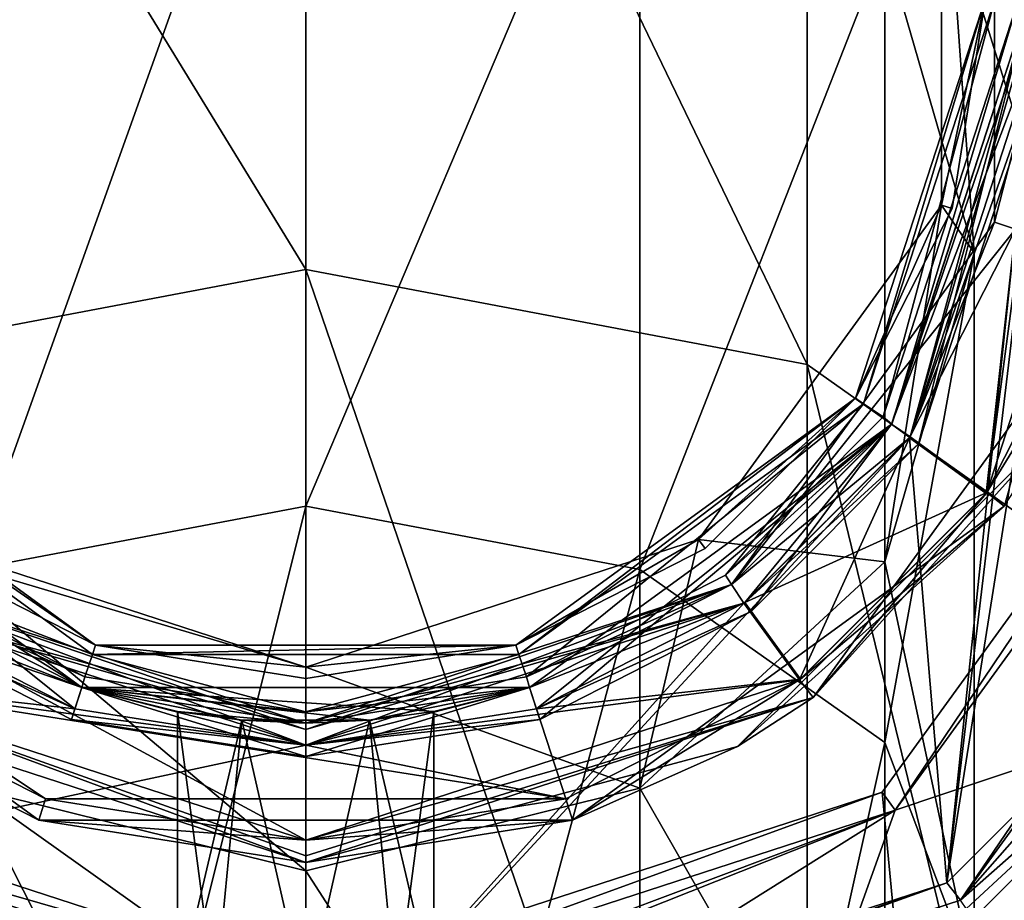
# Model space of a CAD drawing. Header units: millimetres. Extents: x -155 to 35, y -48 to 35.
# Tile 219 of 256: x -123 to -114, y -8 to 0. Entities that reach past the tile are written whole.
import ezdxf

# ---------------------------------------------------------------- set-up
doc = ezdxf.new("R2010")
doc.units = ezdxf.units.MM
doc.header["$LTSCALE"] = 65.185185
for name, color, linetype in [('2537', 7, 'CONTINUOUS'), ('2538', 7, 'CONTINUOUS'), ('2539', 7, 'CONTINUOUS'), ('2541', 7, 'CONTINUOUS'), ('2542', 7, 'CONTINUOUS'), ('2543', 7, 'CONTINUOUS'), ('2544', 7, 'CONTINUOUS'), ('2545', 7, 'CONTINUOUS'), ('2546', 7, 'CONTINUOUS'), ('2547', 7, 'CONTINUOUS'), ('2548', 7, 'CONTINUOUS'), ('2554', 7, 'CONTINUOUS'), ('2556', 7, 'CONTINUOUS'), ('2557', 7, 'CONTINUOUS'), ('2558', 7, 'CONTINUOUS'), ('2559', 7, 'CONTINUOUS'), ('2560', 7, 'CONTINUOUS'), ('2561', 7, 'CONTINUOUS'), ('2562', 7, 'CONTINUOUS'), ('2563', 7, 'CONTINUOUS'), ('2564', 7, 'CONTINUOUS'), ('2565', 7, 'CONTINUOUS'), ('2566', 7, 'CONTINUOUS'), ('2576', 7, 'CONTINUOUS'), ('2578', 7, 'CONTINUOUS'), ('2580', 7, 'CONTINUOUS'), ('43', 7, 'CONTINUOUS'), ('44', 7, 'CONTINUOUS'), ('45', 7, 'CONTINUOUS'), ('46', 7, 'CONTINUOUS'), ('48', 7, 'CONTINUOUS'), ('49', 7, 'CONTINUOUS'), ('50', 7, 'CONTINUOUS'), ('51', 7, 'CONTINUOUS'), ('52', 7, 'CONTINUOUS'), ('53', 7, 'CONTINUOUS'), ('54', 7, 'CONTINUOUS'), ('55', 7, 'CONTINUOUS'), ('57', 7, 'CONTINUOUS'), ('58', 7, 'CONTINUOUS'), ('60', 7, 'CONTINUOUS'), ('62', 7, 'CONTINUOUS'), ('63', 7, 'CONTINUOUS'), ('80', 7, 'CONTINUOUS')]:
    doc.layers.add(name, color=color, linetype=linetype)

msp = doc.modelspace()

# ---------------------------------------------------------------- linework, layer by layer
at = {"layer": '2537', "linetype": 'CONTINUOUS'}
for points in [[(-111.631, -2.7192), (-114.8277, -7.1191), (-112.3095, -33.6832), (-111.631, -2.7192)], [(-120, -34.55), (-125.1723, -7.1191), (-127.6905, -33.6832), (-120, -34.55)], [(-120, -8.7997), (-125.1723, -7.1191), (-120, -34.55), (-120, -8.7997)], [(-114.8277, -7.1191), (-120, -8.7997), (-112.3095, -33.6832), (-114.8277, -7.1191)]]:
    msp.add_3dface(points, dxfattribs=at)
at = {"layer": '2538', "linetype": 'CONTINUOUS'}
for points in [[(-149.1063, -14.004, -2), (-152.3, 0, -2), (-120, -10.2, -2), (-149.1063, -14.004, -2)], [(-120, -10.2, -2), (-152.3, 0, -2), (-125.9893, -8.2564, -2), (-120, -10.2, -2)], [(-111.7509, -5.9994, -2), (-90.8937, -14.004, -2), (-114.0107, -8.2564, -2), (-111.7509, -5.9994, -2)]]:
    msp.add_3dface(points, dxfattribs=at)
at = {"layer": '2539', "linetype": 'CONTINUOUS'}
for points in [[(-113.5, 0, -0.2), (-113.5, 0, -1.55), (-114.7414, -3.8206, -1.55), (-113.5, 0, -0.2)], [(-114.7414, -3.8206, -0.2), (-113.5, 0, -0.2), (-114.7414, -3.8206, -1.55), (-114.7414, -3.8206, -0.2)], [(-125.2586, -3.8206, -0.2), (-122.0086, -6.1819, -0.2), (-125.2586, -3.8206, -1.55), (-125.2586, -3.8206, -0.2)], [(-125.2586, -3.8206, -1.55), (-122.0086, -6.1819, -0.2), (-122.0086, -6.1819, -1.55), (-125.2586, -3.8206, -1.55)], [(-117.9914, -6.1819, -0.2), (-114.7414, -3.8206, -0.2), (-117.9914, -6.1819, -1.55), (-117.9914, -6.1819, -0.2)], [(-117.9914, -6.1819, -1.55), (-114.7414, -3.8206, -0.2), (-114.7414, -3.8206, -1.55), (-117.9914, -6.1819, -1.55)], [(-122.0086, -6.1819, -0.2), (-117.9914, -6.1819, -0.2), (-122.0086, -6.1819, -1.55), (-122.0086, -6.1819, -0.2)], [(-122.0086, -6.1819, -1.55), (-117.9914, -6.1819, -0.2), (-117.9914, -6.1819, -1.55), (-122.0086, -6.1819, -1.55)]]:
    msp.add_3dface(points, dxfattribs=at)
at = {"layer": '2541', "linetype": 'CONTINUOUS'}
for points in [[(-120, -10, -2.2), (-125.8779, -8.0902, -2.2), (-120, -10, -5.8), (-120, -10, -2.2)], [(-120, -10, -5.8), (-125.8779, -8.0902, -2.2), (-125.8779, -8.0902, -5.8), (-120, -10, -5.8)]]:
    msp.add_3dface(points, dxfattribs=at)
at = {"layer": '2542', "linetype": 'CONTINUOUS'}
for points in [[(-112.0744, -5.7641, -6), (-114.2456, -7.9326, -6), (-112.0744, 5.7641, -6), (-112.0744, -5.7641, -6)], [(-112.0744, 5.7641, -6), (-114.2456, -7.9326, -6), (-113.3, 0, -6), (-112.0744, 5.7641, -6)], [(-113.3, 0, -6), (-114.2456, -7.9326, -6), (-113.6285, -2.0721, -6), (-113.3, 0, -6)], [(-113.6285, -2.0721, -6), (-114.2456, -7.9326, -6), (-114.5818, -3.9413, -6), (-113.6285, -2.0721, -6)], [(-114.2456, -7.9326, -6), (-120, -9.8, -6), (-114.5818, -3.9413, -6), (-114.2456, -7.9326, -6)], [(-114.5818, -3.9413, -6), (-120, -9.8, -6), (-116.0666, -5.4239, -6), (-114.5818, -3.9413, -6)], [(-120, -6.7, -6), (-125.7544, -7.9326, -6), (-123.9334, -5.4239, -6), (-120, -6.7, -6)], [(-120, -9.8, -6), (-120, -6.7, -6), (-116.0666, -5.4239, -6), (-120, -9.8, -6)], [(-120, -9.8, -6), (-125.7544, -7.9326, -6), (-120, -6.7, -6), (-120, -9.8, -6)]]:
    msp.add_3dface(points, dxfattribs=at)
at = {"layer": '2543', "linetype": 'CONTINUOUS'}
for points in [[(-120, -6.5, -5.8), (-123.8206, -5.2586, -5.8), (-120, -6.5, -4.45), (-120, -6.5, -5.8)], [(-120, -6.5, -4.45), (-123.8206, -5.2586, -5.8), (-123.8206, -5.2586, -4.45), (-120, -6.5, -4.45)]]:
    msp.add_3dface(points, dxfattribs=at)
at = {"layer": '2544', "linetype": 'CONTINUOUS'}
for points in [[(-112.8202, 2.3352, -4.25), (-113.8944, 4.4412, -4.25), (-112.8202, -2.3352, -4.25), (-112.8202, 2.3352, -4.25)], [(-112.8202, -2.3352, -4.25), (-113.8944, 4.4412, -4.25), (-113.3, 0, -4.25), (-112.8202, -2.3352, -4.25)], [(-114.5818, -3.9413, -4.25), (-113.8944, -4.4412, -4.25), (-113.6285, -2.0721, -4.25), (-114.5818, -3.9413, -4.25)], [(-113.8944, -4.4412, -4.25), (-112.8202, -2.3352, -4.25), (-113.6285, -2.0721, -4.25), (-113.8944, -4.4412, -4.25)], [(-116.0666, -5.4239, -4.25), (-115.5676, -6.1119, -4.25), (-114.5818, -3.9413, -4.25), (-116.0666, -5.4239, -4.25)], [(-115.5676, -6.1119, -4.25), (-113.8944, -4.4412, -4.25), (-114.5818, -3.9413, -4.25), (-115.5676, -6.1119, -4.25)], [(-124.4324, -6.1119, -4.25), (-120, -7.55, -4.25), (-123.9334, -5.4239, -4.25), (-124.4324, -6.1119, -4.25)], [(-120, -7.55, -4.25), (-120, -6.7, -4.25), (-123.9334, -5.4239, -4.25), (-120, -7.55, -4.25)], [(-120, -6.7, -4.25), (-115.5676, -6.1119, -4.25), (-116.0666, -5.4239, -4.25), (-120, -6.7, -4.25)], [(-120, -7.55, -4.25), (-115.5676, -6.1119, -4.25), (-120, -6.7, -4.25), (-120, -7.55, -4.25)]]:
    msp.add_3dface(points, dxfattribs=at)
at = {"layer": '2545', "linetype": 'CONTINUOUS'}
for points in [[(-113.2883, -3.875, -2), (-116.125, -6.7117, -2), (-113.7301, -4.5553, -1.95), (-113.2883, -3.875, -2)], [(-122.3949, -7.3707, -1.95), (-124.5553, -6.2699, -4.05), (-126.2699, -4.5553, -1.95), (-122.3949, -7.3707, -1.95)], [(-113.7301, -4.5553, -1.95), (-116.125, -6.7117, -2), (-117.6051, -7.3707, -1.95), (-113.7301, -4.5553, -1.95)], [(-120, -7.75, -4.05), (-124.5553, -6.2699, -4.05), (-120, -7.75, -2), (-120, -7.75, -4.05)], [(-120, -7.75, -2), (-124.5553, -6.2699, -4.05), (-122.3949, -7.3707, -1.95), (-120, -7.75, -2)], [(-116.125, -6.7117, -2), (-120, -7.75, -2), (-117.6051, -7.3707, -1.95), (-116.125, -6.7117, -2)], [(-117.6051, -7.3707, -1.95), (-120, -7.75, -2), (-122.3949, -7.3707, -1.95), (-117.6051, -7.3707, -1.95)]]:
    msp.add_3dface(points, dxfattribs=at)
at = {"layer": '2546', "linetype": 'CONTINUOUS'}
for points in [[(-110.4894, -3.0902, -2.2), (-114.1221, -8.0902, -2.2), (-110.4894, -3.0902, -5.8), (-110.4894, -3.0902, -2.2)], [(-110.4894, -3.0902, -5.8), (-114.1221, -8.0902, -2.2), (-114.1221, -8.0902, -5.8), (-110.4894, -3.0902, -5.8)], [(-120, -10, -2.2), (-120, -10, -5.8), (-114.1221, -8.0902, -5.8), (-120, -10, -2.2)], [(-114.1221, -8.0902, -2.2), (-120, -10, -2.2), (-114.1221, -8.0902, -5.8), (-114.1221, -8.0902, -2.2)]]:
    msp.add_3dface(points, dxfattribs=at)
at = {"layer": '2547', "linetype": 'CONTINUOUS'}
for points in [[(-113.8181, 2.0086, -5.8), (-113.8181, -2.0086, -5.8), (-113.8181, 2.0086, -4.45), (-113.8181, 2.0086, -5.8)], [(-113.8181, 2.0086, -4.45), (-113.8181, -2.0086, -5.8), (-113.8181, -2.0086, -4.45), (-113.8181, 2.0086, -4.45)], [(-113.8181, -2.0086, -5.8), (-116.1794, -5.2586, -5.8), (-113.8181, -2.0086, -4.45), (-113.8181, -2.0086, -5.8)], [(-113.8181, -2.0086, -4.45), (-116.1794, -5.2586, -5.8), (-116.1794, -5.2586, -4.45), (-113.8181, -2.0086, -4.45)], [(-120, -6.5, -5.8), (-120, -6.5, -4.45), (-116.1794, -5.2586, -4.45), (-120, -6.5, -5.8)], [(-116.1794, -5.2586, -5.8), (-120, -6.5, -5.8), (-116.1794, -5.2586, -4.45), (-116.1794, -5.2586, -5.8)]]:
    msp.add_3dface(points, dxfattribs=at)
at = {"layer": '2548', "linetype": 'CONTINUOUS'}
for points in [[(-115.4447, -6.2699, -4.05), (-113.2883, -3.875, -2), (-112.6293, -2.3949, -4.05), (-115.4447, -6.2699, -4.05)], [(-116.125, -6.7117, -2), (-113.2883, -3.875, -2), (-115.4447, -6.2699, -4.05), (-116.125, -6.7117, -2)], [(-120, -7.75, -4.05), (-116.125, -6.7117, -2), (-115.4447, -6.2699, -4.05), (-120, -7.75, -4.05)], [(-120, -7.75, -4.05), (-120, -7.75, -2), (-116.125, -6.7117, -2), (-120, -7.75, -4.05)]]:
    msp.add_3dface(points, dxfattribs=at)
at = {"layer": '2554', "linetype": 'CONTINUOUS'}
for points in [[(-113.3, 0, -1.75), (-113.8881, -4.4324, -1.75), (-114.5761, -3.9334, -1.75), (-113.3, 0, -1.75)], [(-112.45, 0, -1.75), (-113.8881, -4.4324, -1.75), (-113.3, 0, -1.75), (-112.45, 0, -1.75)], [(-114.5761, -3.9334, -1.75), (-113.8881, -4.4324, -1.75), (-116.0587, -5.4182, -1.75), (-114.5761, -3.9334, -1.75)], [(-113.8881, -4.4324, -1.75), (-115.5588, -6.1056, -1.75), (-116.0587, -5.4182, -1.75), (-113.8881, -4.4324, -1.75)], [(-122.0721, -6.3715, -1.75), (-124.4412, -6.1056, -1.75), (-123.9413, -5.4182, -1.75), (-122.0721, -6.3715, -1.75)], [(-116.0587, -5.4182, -1.75), (-115.5588, -6.1056, -1.75), (-117.9279, -6.3715, -1.75), (-116.0587, -5.4182, -1.75)], [(-122.3352, -7.1798, -1.75), (-124.4412, -6.1056, -1.75), (-117.6648, -7.1798, -1.75), (-122.3352, -7.1798, -1.75)], [(-117.6648, -7.1798, -1.75), (-124.4412, -6.1056, -1.75), (-120, -6.7, -1.75), (-117.6648, -7.1798, -1.75)], [(-120, -6.7, -1.75), (-124.4412, -6.1056, -1.75), (-122.0721, -6.3715, -1.75), (-120, -6.7, -1.75)], [(-115.5588, -6.1056, -1.75), (-117.6648, -7.1798, -1.75), (-117.9279, -6.3715, -1.75), (-115.5588, -6.1056, -1.75)], [(-117.9279, -6.3715, -1.75), (-117.6648, -7.1798, -1.75), (-120, -6.7, -1.75), (-117.9279, -6.3715, -1.75)], [(-120, -7.55, -1.75), (-122.3352, -7.1798, -1.75), (-117.6648, -7.1798, -1.75), (-120, -7.55, -1.75)]]:
    msp.add_3dface(points, dxfattribs=at)
at = {"layer": '2556', "linetype": 'CONTINUOUS'}
for points in [[(-113.5, 0, -0.2), (-114.7414, -3.8206, -0.2), (-113.4414, 0, -0.0586), (-113.5, 0, -0.2)], [(-114.7414, -3.8206, -0.2), (-113.3, 0), (-113.4414, 0, -0.0586), (-114.7414, -3.8206, -0.2)], [(-113.3, 0), (-114.7414, -3.8206, -0.2), (-114.5761, -3.9334), (-113.3, 0)], [(-122.0086, -6.1819, -0.2), (-125.2586, -3.8206, -0.2), (-122.0721, -6.3715), (-122.0086, -6.1819, -0.2)], [(-122.0721, -6.3715), (-125.2586, -3.8206, -0.2), (-123.9413, -5.4182), (-122.0721, -6.3715)], [(-114.7414, -3.8206, -0.2), (-117.9914, -6.1819, -0.2), (-116.0587, -5.4182), (-114.7414, -3.8206, -0.2)], [(-114.5761, -3.9334), (-114.7414, -3.8206, -0.2), (-116.0587, -5.4182), (-114.5761, -3.9334)], [(-116.0587, -5.4182), (-117.9914, -6.1819, -0.2), (-117.9279, -6.3715), (-116.0587, -5.4182)], [(-120, -6.7), (-122.0086, -6.1819, -0.2), (-122.0721, -6.3715), (-120, -6.7)], [(-117.9914, -6.1819, -0.2), (-122.0086, -6.1819, -0.2), (-120, -6.7), (-117.9914, -6.1819, -0.2)], [(-117.9279, -6.3715), (-117.9914, -6.1819, -0.2), (-120, -6.7), (-117.9279, -6.3715)]]:
    msp.add_3dface(points, dxfattribs=at)
at = {"layer": '2557', "linetype": 'CONTINUOUS'}
for points in [[(-111.7509, -5.9994, -2), (-114.1221, -8.0902, -2.2), (-110.4894, -3.0902, -2.2), (-111.7509, -5.9994, -2)], [(-111.7509, -5.9994, -2), (-114.0107, -8.2564, -2), (-114.1221, -8.0902, -2.2), (-111.7509, -5.9994, -2)]]:
    msp.add_3dface(points, dxfattribs=at)
at = {"layer": '2558', "linetype": 'CONTINUOUS'}
msp.add_3dface([(-125.9893, -8.2564, -2), (-125.8779, -8.0902, -2.2), (-120, -10, -2.2), (-125.9893, -8.2564, -2)], dxfattribs=at)
at = {"layer": '2559', "linetype": 'CONTINUOUS'}
for points in [[(-124.4324, -6.1119, -4.25), (-124.5553, -6.2699, -4.05), (-120, -7.75, -4.05), (-124.4324, -6.1119, -4.25)], [(-120, -7.55, -4.25), (-124.4324, -6.1119, -4.25), (-120, -7.6914, -4.1914), (-120, -7.55, -4.25)], [(-124.4324, -6.1119, -4.25), (-120, -7.75, -4.05), (-120, -7.6914, -4.1914), (-124.4324, -6.1119, -4.25)]]:
    msp.add_3dface(points, dxfattribs=at)
at = {"layer": '2560', "linetype": 'CONTINUOUS'}
for points in [[(-112.8202, -2.3352, -4.25), (-113.8944, -4.4412, -4.25), (-112.6293, -2.3949, -4.05), (-112.8202, -2.3352, -4.25)], [(-113.8944, -4.4412, -4.25), (-115.4447, -6.2699, -4.05), (-112.6293, -2.3949, -4.05), (-113.8944, -4.4412, -4.25)], [(-113.8944, -4.4412, -4.25), (-115.5676, -6.1119, -4.25), (-115.4447, -6.2699, -4.05), (-113.8944, -4.4412, -4.25)], [(-115.5676, -6.1119, -4.25), (-120, -7.55, -4.25), (-115.4447, -6.2699, -4.05), (-115.5676, -6.1119, -4.25)], [(-115.4447, -6.2699, -4.05), (-120, -7.55, -4.25), (-120, -7.6914, -4.1914), (-115.4447, -6.2699, -4.05)], [(-120, -7.75, -4.05), (-115.4447, -6.2699, -4.05), (-120, -7.6914, -4.1914), (-120, -7.75, -4.05)]]:
    msp.add_3dface(points, dxfattribs=at)
at = {"layer": '2561', "linetype": 'CONTINUOUS'}
for points in [[(-120, -6.7, -4.25), (-123.8206, -5.2586, -4.45), (-123.9334, -5.4239, -4.25), (-120, -6.7, -4.25)], [(-120, -6.5, -4.45), (-123.8206, -5.2586, -4.45), (-120, -6.5586, -4.3086), (-120, -6.5, -4.45)], [(-123.8206, -5.2586, -4.45), (-120, -6.7, -4.25), (-120, -6.5586, -4.3086), (-123.8206, -5.2586, -4.45)]]:
    msp.add_3dface(points, dxfattribs=at)
at = {"layer": '2562', "linetype": 'CONTINUOUS'}
for points in [[(-113.3, 0, -4.25), (-113.8181, 2.0086, -4.45), (-113.8181, -2.0086, -4.45), (-113.3, 0, -4.25)], [(-113.6285, -2.0721, -4.25), (-113.3, 0, -4.25), (-113.8181, -2.0086, -4.45), (-113.6285, -2.0721, -4.25)], [(-113.6285, -2.0721, -4.25), (-113.8181, -2.0086, -4.45), (-116.1794, -5.2586, -4.45), (-113.6285, -2.0721, -4.25)], [(-114.5818, -3.9413, -4.25), (-113.6285, -2.0721, -4.25), (-116.1794, -5.2586, -4.45), (-114.5818, -3.9413, -4.25)], [(-116.0666, -5.4239, -4.25), (-114.5818, -3.9413, -4.25), (-116.1794, -5.2586, -4.45), (-116.0666, -5.4239, -4.25)], [(-120, -6.5, -4.45), (-116.0666, -5.4239, -4.25), (-116.1794, -5.2586, -4.45), (-120, -6.5, -4.45)], [(-116.0666, -5.4239, -4.25), (-120, -6.5, -4.45), (-120, -6.5586, -4.3086), (-116.0666, -5.4239, -4.25)], [(-120, -6.7, -4.25), (-116.0666, -5.4239, -4.25), (-120, -6.5586, -4.3086), (-120, -6.7, -4.25)]]:
    msp.add_3dface(points, dxfattribs=at)
at = {"layer": '2563', "linetype": 'CONTINUOUS'}
for points in [[(-123.9334, -5.4239, -6), (-123.8206, -5.2586, -5.8), (-120, -6.5, -5.8), (-123.9334, -5.4239, -6)], [(-120, -6.7, -6), (-123.9334, -5.4239, -6), (-120, -6.5586, -5.9414), (-120, -6.7, -6)], [(-123.9334, -5.4239, -6), (-120, -6.5, -5.8), (-120, -6.5586, -5.9414), (-123.9334, -5.4239, -6)]]:
    msp.add_3dface(points, dxfattribs=at)
at = {"layer": '2564', "linetype": 'CONTINUOUS'}
for points in [[(-113.3, 0, -6), (-113.8181, -2.0086, -5.8), (-113.8181, 2.0086, -5.8), (-113.3, 0, -6)], [(-113.3, 0, -6), (-113.6285, -2.0721, -6), (-113.8181, -2.0086, -5.8), (-113.3, 0, -6)], [(-114.5818, -3.9413, -6), (-116.1794, -5.2586, -5.8), (-113.8181, -2.0086, -5.8), (-114.5818, -3.9413, -6)], [(-113.6285, -2.0721, -6), (-114.5818, -3.9413, -6), (-113.8181, -2.0086, -5.8), (-113.6285, -2.0721, -6)], [(-114.5818, -3.9413, -6), (-116.0666, -5.4239, -6), (-116.1794, -5.2586, -5.8), (-114.5818, -3.9413, -6)], [(-116.0666, -5.4239, -6), (-120, -6.7, -6), (-116.1794, -5.2586, -5.8), (-116.0666, -5.4239, -6)], [(-116.1794, -5.2586, -5.8), (-120, -6.7, -6), (-120, -6.5586, -5.9414), (-116.1794, -5.2586, -5.8)], [(-120, -6.5, -5.8), (-116.1794, -5.2586, -5.8), (-120, -6.5586, -5.9414), (-120, -6.5, -5.8)]]:
    msp.add_3dface(points, dxfattribs=at)
at = {"layer": '2565', "linetype": 'CONTINUOUS'}
for points in [[(-120, -9.8, -6), (-125.8779, -8.0902, -5.8), (-125.7544, -7.9326, -6), (-120, -9.8, -6)], [(-120, -10, -5.8), (-125.8779, -8.0902, -5.8), (-120, -9.9414, -5.9414), (-120, -10, -5.8)], [(-125.8779, -8.0902, -5.8), (-120, -9.8, -6), (-120, -9.9414, -5.9414), (-125.8779, -8.0902, -5.8)]]:
    msp.add_3dface(points, dxfattribs=at)
at = {"layer": '2566', "linetype": 'CONTINUOUS'}
for points in [[(-112.0744, -5.7641, -6), (-110.6804, -3.0306, -6), (-114.1221, -8.0902, -5.8), (-112.0744, -5.7641, -6)], [(-110.6804, -3.0306, -6), (-110.4894, -3.0902, -5.8), (-114.1221, -8.0902, -5.8), (-110.6804, -3.0306, -6)], [(-114.2456, -7.9326, -6), (-112.0744, -5.7641, -6), (-114.1221, -8.0902, -5.8), (-114.2456, -7.9326, -6)], [(-120, -10, -5.8), (-114.2456, -7.9326, -6), (-114.1221, -8.0902, -5.8), (-120, -10, -5.8)], [(-114.2456, -7.9326, -6), (-120, -10, -5.8), (-120, -9.9414, -5.9414), (-114.2456, -7.9326, -6)], [(-120, -9.8, -6), (-114.2456, -7.9326, -6), (-120, -9.9414, -5.9414), (-120, -9.8, -6)]]:
    msp.add_3dface(points, dxfattribs=at)
at = {"layer": '2576', "linetype": 'CONTINUOUS'}
for points in [[(-114.7414, -3.8206, -1.55), (-113.5, 0, -1.55), (-114.5761, -3.9334, -1.75), (-114.7414, -3.8206, -1.55)], [(-114.5761, -3.9334, -1.75), (-113.5, 0, -1.55), (-113.4414, 0, -1.6914), (-114.5761, -3.9334, -1.75)], [(-113.3, 0, -1.75), (-114.5761, -3.9334, -1.75), (-113.4414, 0, -1.6914), (-113.3, 0, -1.75)], [(-125.2586, -3.8206, -1.55), (-122.0086, -6.1819, -1.55), (-123.9413, -5.4182, -1.75), (-125.2586, -3.8206, -1.55)], [(-117.9914, -6.1819, -1.55), (-114.7414, -3.8206, -1.55), (-117.9279, -6.3715, -1.75), (-117.9914, -6.1819, -1.55)], [(-114.7414, -3.8206, -1.55), (-116.0587, -5.4182, -1.75), (-117.9279, -6.3715, -1.75), (-114.7414, -3.8206, -1.55)], [(-114.7414, -3.8206, -1.55), (-114.5761, -3.9334, -1.75), (-116.0587, -5.4182, -1.75), (-114.7414, -3.8206, -1.55)], [(-122.0086, -6.1819, -1.55), (-122.0721, -6.3715, -1.75), (-123.9413, -5.4182, -1.75), (-122.0086, -6.1819, -1.55)], [(-122.0086, -6.1819, -1.55), (-120, -6.7, -1.75), (-122.0721, -6.3715, -1.75), (-122.0086, -6.1819, -1.55)], [(-122.0086, -6.1819, -1.55), (-117.9914, -6.1819, -1.55), (-120, -6.7, -1.75), (-122.0086, -6.1819, -1.55)], [(-117.9914, -6.1819, -1.55), (-117.9279, -6.3715, -1.75), (-120, -6.7, -1.75), (-117.9914, -6.1819, -1.55)]]:
    msp.add_3dface(points, dxfattribs=at)
at = {"layer": '2578', "linetype": 'CONTINUOUS'}
for points in [[(-113.7301, -4.5553, -1.95), (-113.8881, -4.4324, -1.75), (-112.45, 0, -1.75), (-113.7301, -4.5553, -1.95)], [(-113.7301, -4.5553, -1.95), (-115.5588, -6.1056, -1.75), (-113.8881, -4.4324, -1.75), (-113.7301, -4.5553, -1.95)], [(-122.3949, -7.3707, -1.95), (-126.2699, -4.5553, -1.95), (-122.3352, -7.1798, -1.75), (-122.3949, -7.3707, -1.95)], [(-126.2699, -4.5553, -1.95), (-124.4412, -6.1056, -1.75), (-122.3352, -7.1798, -1.75), (-126.2699, -4.5553, -1.95)], [(-113.7301, -4.5553, -1.95), (-117.6051, -7.3707, -1.95), (-115.5588, -6.1056, -1.75), (-113.7301, -4.5553, -1.95)], [(-117.6051, -7.3707, -1.95), (-117.6648, -7.1798, -1.75), (-115.5588, -6.1056, -1.75), (-117.6051, -7.3707, -1.95)], [(-122.3949, -7.3707, -1.95), (-122.3352, -7.1798, -1.75), (-120, -7.55, -1.75), (-122.3949, -7.3707, -1.95)], [(-117.6051, -7.3707, -1.95), (-120, -7.55, -1.75), (-117.6648, -7.1798, -1.75), (-117.6051, -7.3707, -1.95)], [(-117.6051, -7.3707, -1.95), (-122.3949, -7.3707, -1.95), (-120, -7.55, -1.75), (-117.6051, -7.3707, -1.95)]]:
    msp.add_3dface(points, dxfattribs=at)
at = {"layer": '2580', "linetype": 'CONTINUOUS'}
for points in [[(-114.4987, -3.9969), (-113.2, 0), (-114.5761, -3.9334), (-114.4987, -3.9969)], [(-113.2, 0), (-113.3, 0), (-114.5761, -3.9334), (-113.2, 0)], [(-114.4987, -3.9969), (-114.5761, -3.9334), (-116.0587, -5.4182), (-114.4987, -3.9969)], [(-116.003, -5.5013), (-114.4987, -3.9969), (-116.0587, -5.4182), (-116.003, -5.5013)], [(-123.997, -5.5013), (-122.0721, -6.3715), (-123.9413, -5.4182), (-123.997, -5.5013)], [(-116.003, -5.5013), (-116.0587, -5.4182), (-117.9279, -6.3715), (-116.003, -5.5013)], [(-123.997, -5.5013), (-122.1013, -6.4672), (-122.0721, -6.3715), (-123.997, -5.5013)], [(-117.8987, -6.4672), (-116.003, -5.5013), (-117.9279, -6.3715), (-117.8987, -6.4672)], [(-122.1013, -6.4672), (-120, -6.7), (-122.0721, -6.3715), (-122.1013, -6.4672)], [(-117.8987, -6.4672), (-117.9279, -6.3715), (-120, -6.7), (-117.8987, -6.4672)], [(-122.1013, -6.4672), (-120, -6.8), (-120, -6.7), (-122.1013, -6.4672)], [(-120, -6.8), (-117.8987, -6.4672), (-120, -6.7), (-120, -6.8)]]:
    msp.add_3dface(points, dxfattribs=at)
at = {"layer": '43', "color": 7, "linetype": 'CONTINUOUS', "true_color": 0xe0f2ff}
for points in [[(-120, -9, 0.2), (-121.15, -8.9262, 8), (-125.2901, -7.2811, 0.2003), (-120, -9, 0.2)], [(-125.2901, -7.2811, 0.2003), (-121.15, -8.9262, 8), (-125.2901, -7.2812, 215), (-125.2901, -7.2811, 0.2003)], [(-125.2901, -7.2812, 215), (-121.15, -8.9262, 8), (-120.8132, -8.9632, 8.8132), (-125.2901, -7.2812, 215)], [(-120, -9, 215), (-125.2901, -7.2812, 215), (-120, -9, 9.15), (-120, -9, 215)], [(-120, -9, 9.15), (-125.2901, -7.2812, 215), (-120.8132, -8.9632, 8.8132), (-120, -9, 9.15)]]:
    msp.add_3dface(points, dxfattribs=at)
at = {"layer": '44', "color": 7, "linetype": 'CONTINUOUS', "true_color": 0xe0f2ff}
for points in [[(-111.4405, -2.7812, 215), (-114.7099, -7.2812, 215), (-111.4405, -2.7811, 0.2003), (-111.4405, -2.7812, 215)], [(-111.4405, -2.7811, 0.2003), (-114.7099, -7.2812, 215), (-114.7099, -7.2812, 0.2003), (-111.4405, -2.7811, 0.2003)], [(-120, -9, 6.85), (-120, -9, 0.2), (-114.7099, -7.2812, 0.2003), (-120, -9, 6.85)], [(-120, -9, 6.85), (-114.7099, -7.2812, 0.2003), (-119.1868, -8.9632, 7.1868), (-120, -9, 6.85)], [(-114.7099, -7.2812, 215), (-120, -9, 215), (-114.7099, -7.2812, 0.2003), (-114.7099, -7.2812, 215)], [(-114.7099, -7.2812, 0.2003), (-120, -9, 215), (-118.85, -8.9262, 8), (-114.7099, -7.2812, 0.2003)], [(-119.1868, -8.9632, 7.1868), (-114.7099, -7.2812, 0.2003), (-118.85, -8.9262, 8), (-119.1868, -8.9632, 7.1868)]]:
    msp.add_3dface(points, dxfattribs=at)
at = {"layer": '45', "color": 7, "linetype": 'CONTINUOUS', "true_color": 0xe0f2ff}
for points in [[(-120, 6.0313, 229.9247), (-124.5, 4.9173, 229.4632), (-120, -2.4337, 242.588), (-120, 6.0313, 229.9247)], [(-120, -2.4337, 242.588), (-124.5, 4.9173, 229.4632), (-124.5, -3.2859, 241.735), (-120, -2.4337, 242.588)], [(-120, -2.4337, 242.588), (-124.5, -3.2859, 241.735), (-120, -15.1036, 251.043), (-120, -2.4337, 242.588)], [(-120, -15.1036, 251.043), (-124.5, -3.2859, 241.735), (-124.5, -15.5642, 249.9287), (-120, -15.1036, 251.043)], [(-125.2901, -7.2812, 215), (-120, -9, 215), (-124.5, -9.4845, 223.4978), (-125.2901, -7.2812, 215)]]:
    msp.add_3dface(points, dxfattribs=at)
at = {"layer": '46', "color": 7, "linetype": 'CONTINUOUS', "true_color": 0xe0f2ff}
for points in [[(-120, 6.0313, 229.9247), (-120, -2.4337, 242.588), (-115.5, -3.2859, 241.735), (-120, 6.0313, 229.9247)], [(-115.5, 4.9173, 229.4632), (-120, 6.0313, 229.9247), (-115.5, -3.2859, 241.735), (-115.5, 4.9173, 229.4632)], [(-112.2058, 1.8738, 228.2026), (-115.5, 4.9173, 229.4632), (-112.2058, -5.6144, 239.4048), (-112.2058, 1.8738, 228.2026)], [(-112.2058, -5.6144, 239.4048), (-115.5, 4.9173, 229.4632), (-115.5, -3.2859, 241.735), (-112.2058, -5.6144, 239.4048)], [(-120, -2.4337, 242.588), (-120, -15.1036, 251.043), (-115.5, -15.5642, 249.9287), (-120, -2.4337, 242.588)], [(-115.5, -3.2859, 241.735), (-120, -2.4337, 242.588), (-115.5, -15.5642, 249.9287), (-115.5, -3.2859, 241.735)], [(-114.7099, -7.2812, 215), (-111.4405, -2.7812, 215), (-112.2058, -6.4411, 224.7584), (-114.7099, -7.2812, 215)], [(-112.2058, -5.6144, 239.4048), (-115.5, -3.2859, 241.735), (-112.2058, -16.8225, 246.8842), (-112.2058, -5.6144, 239.4048)], [(-112.2058, -16.8225, 246.8842), (-115.5, -3.2859, 241.735), (-115.5, -15.5642, 249.9287), (-112.2058, -16.8225, 246.8842)], [(-115.5, -9.4845, 223.4978), (-114.7099, -7.2812, 215), (-112.2058, -6.4411, 224.7584), (-115.5, -9.4845, 223.4978)], [(-115.5, -9.4845, 223.4978), (-112.2058, -6.4411, 224.7584), (-115.5, -14.3043, 230.708), (-115.5, -9.4845, 223.4978)], [(-115.5, -14.3043, 230.708), (-112.2058, -6.4411, 224.7584), (-112.2058, -11.9759, 233.0383), (-115.5, -14.3043, 230.708)], [(-120, -9, 215), (-114.7099, -7.2812, 215), (-120, -10.5985, 223.0364), (-120, -9, 215)], [(-120, -10.5985, 223.0364), (-114.7099, -7.2812, 215), (-115.5, -9.4845, 223.4978), (-120, -10.5985, 223.0364)]]:
    msp.add_3dface(points, dxfattribs=at)
at = {"layer": '48', "color": 7, "linetype": 'CONTINUOUS', "true_color": 0xe0f2ff}
for points in [[(-120, -8.7997), (-125.2901, -7.2811, 0.2003), (-125.1723, -7.1191), (-120, -8.7997)], [(-120, -9, 0.2), (-125.2901, -7.2811, 0.2003), (-120, -8.7997), (-120, -9, 0.2)]]:
    msp.add_3dface(points, dxfattribs=at)
at = {"layer": '49', "color": 7, "linetype": 'CONTINUOUS', "true_color": 0xe0f2ff}
for points in [[(-111.631, -2.7192), (-114.7099, -7.2812, 0.2003), (-114.8277, -7.1191), (-111.631, -2.7192)], [(-111.4405, -2.7811, 0.2003), (-114.7099, -7.2812, 0.2003), (-111.631, -2.7192), (-111.4405, -2.7811, 0.2003)], [(-114.7099, -7.2812, 0.2003), (-120, -9, 0.2), (-114.8277, -7.1191), (-114.7099, -7.2812, 0.2003)], [(-120, -9, 0.2), (-120, -8.7997), (-114.8277, -7.1191), (-120, -9, 0.2)]]:
    msp.add_3dface(points, dxfattribs=at)
at = {"layer": '50', "color": 7, "linetype": 'CONTINUOUS', "true_color": 0xe0f2ff}
for points in [[(-114.2936, 1.8539, 87), (-114.2936, -1.8539, 87), (-114.2937, 1.8541, 215), (-114.2936, 1.8539, 87)], [(-114.2937, 1.8541, 215), (-114.2936, -1.8539, 87), (-114.2937, -1.8541, 215), (-114.2937, 1.8541, 215)], [(-114.2936, -1.8539, 87), (-116.4735, -4.8543, 87), (-114.2937, -1.8541, 215), (-114.2936, -1.8539, 87)], [(-114.2937, -1.8541, 215), (-116.4735, -4.8543, 87), (-116.4733, -4.8541, 215), (-114.2937, -1.8541, 215)], [(-116.4735, -4.8543, 87), (-120, -6, 87), (-116.4733, -4.8541, 215), (-116.4735, -4.8543, 87)], [(-116.4733, -4.8541, 215), (-120, -6, 87), (-120, -6, 215), (-116.4733, -4.8541, 215)]]:
    msp.add_3dface(points, dxfattribs=at)
at = {"layer": '51', "color": 7, "linetype": 'CONTINUOUS', "true_color": 0xe0f2ff}
for points in [[(-120, -6, 215), (-123.5265, -4.8543, 87), (-123.5267, -4.8541, 215), (-120, -6, 215)], [(-120, -6, 215), (-120, -6, 87), (-123.5265, -4.8543, 87), (-120, -6, 215)]]:
    msp.add_3dface(points, dxfattribs=at)
at = {"layer": '52', "color": 7, "linetype": 'CONTINUOUS', "true_color": 0xe0f2ff}
for points in [[(-120, 3.2597, 228.7766), (-117, 2.517, 228.469), (-120, -4.5542, 240.4658), (-120, 3.2597, 228.7766)], [(-120, -4.5542, 240.4658), (-117, 2.517, 228.469), (-117, -5.1223, 239.8972), (-120, -4.5542, 240.4658)], [(-117, 2.517, 228.469), (-114.8038, 0.488, 227.6286), (-117, -5.1223, 239.8972), (-117, 2.517, 228.469)], [(-114.8038, 0.488, 227.6286), (-114.2937, 1.8541, 215), (-114, -2.2836, 226.4805), (-114.8038, 0.488, 227.6286)], [(-114.2937, 1.8541, 215), (-114.2937, -1.8541, 215), (-114, -2.2836, 226.4805), (-114.2937, 1.8541, 215)], [(-117, -5.1223, 239.8972), (-114.8038, 0.488, 227.6286), (-114.8038, -6.6746, 238.3437), (-117, -5.1223, 239.8972)], [(-114.8038, 0.488, 227.6286), (-114, -2.2836, 226.4805), (-114.8038, -6.6746, 238.3437), (-114.8038, 0.488, 227.6286)], [(-114.2937, -1.8541, 215), (-116.4733, -4.8541, 215), (-114.8038, -5.0553, 225.3325), (-114.2937, -1.8541, 215)], [(-114, -2.2836, 226.4805), (-114.2937, -1.8541, 215), (-114.8038, -5.0553, 225.3325), (-114, -2.2836, 226.4805)], [(-114, -2.2836, 226.4805), (-114.8038, -5.0553, 225.3325), (-114, -8.7951, 236.2215), (-114, -2.2836, 226.4805)], [(-114.8038, -6.6746, 238.3437), (-114, -2.2836, 226.4805), (-114, -8.7951, 236.2215), (-114.8038, -6.6746, 238.3437)], [(-120, -4.5542, 240.4658), (-117, -5.1223, 239.8972), (-120, -16.2495, 248.2705), (-120, -4.5542, 240.4658)], [(-116.4733, -4.8541, 215), (-120, -6, 215), (-117, -7.0842, 224.492), (-116.4733, -4.8541, 215)], [(-114.8038, -5.0553, 225.3325), (-116.4733, -4.8541, 215), (-117, -7.0842, 224.492), (-114.8038, -5.0553, 225.3325)], [(-120, -16.2495, 248.2705), (-117, -5.1223, 239.8972), (-117, -16.5566, 247.5276), (-120, -16.2495, 248.2705)], [(-114.8038, -5.0553, 225.3325), (-117, -7.0842, 224.492), (-114.8038, -10.9156, 234.0994), (-114.8038, -5.0553, 225.3325)], [(-117, -5.1223, 239.8972), (-114.8038, -6.6746, 238.3437), (-117, -16.5566, 247.5276), (-117, -5.1223, 239.8972)], [(-114, -8.7951, 236.2215), (-114.8038, -5.0553, 225.3325), (-114.8038, -10.9156, 234.0994), (-114, -8.7951, 236.2215)], [(-117, -7.0842, 224.492), (-120, -6, 215), (-120, -7.8269, 224.1844), (-117, -7.0842, 224.492)], [(-117, -16.5566, 247.5276), (-114.8038, -6.6746, 238.3437), (-114.8038, -17.3954, 245.4979), (-117, -16.5566, 247.5276)], [(-114.8038, -6.6746, 238.3437), (-114, -8.7951, 236.2215), (-114.8038, -17.3954, 245.4979), (-114.8038, -6.6746, 238.3437)], [(-117, -7.0842, 224.492), (-120, -7.8269, 224.1844), (-117, -12.4679, 232.5459), (-117, -7.0842, 224.492)], [(-114.8038, -10.9156, 234.0994), (-117, -7.0842, 224.492), (-117, -12.4679, 232.5459), (-114.8038, -10.9156, 234.0994)], [(-117, -12.4679, 232.5459), (-120, -7.8269, 224.1844), (-120, -9.2154, 227), (-117, -12.4679, 232.5459)]]:
    msp.add_3dface(points, dxfattribs=at)
at = {"layer": '53', "color": 7, "linetype": 'CONTINUOUS', "true_color": 0xe0f2ff}
for points in [[(-120, 3.2597, 228.7766), (-120, -4.5542, 240.4658), (-123, -5.1223, 239.8972), (-120, 3.2597, 228.7766)], [(-123, 2.517, 228.469), (-120, 3.2597, 228.7766), (-123, -5.1223, 239.8972), (-123, 2.517, 228.469)], [(-120, -4.5542, 240.4658), (-120, -16.2495, 248.2705), (-123, -16.5566, 247.5276), (-120, -4.5542, 240.4658)], [(-123, -5.1223, 239.8972), (-120, -4.5542, 240.4658), (-123, -16.5566, 247.5276), (-123, -5.1223, 239.8972)], [(-120, -6, 215), (-123.5267, -4.8541, 215), (-120, -7.8269, 224.1844), (-120, -6, 215)], [(-120, -7.8269, 224.1844), (-123.5267, -4.8541, 215), (-123, -7.0842, 224.492), (-120, -7.8269, 224.1844)], [(-120, -9.2154, 227), (-120, -7.8269, 224.1844), (-123, -7.0842, 224.492), (-120, -9.2154, 227)], [(-120, -13.0361, 231.9772), (-120, -9.2154, 227), (-123, -7.0842, 224.492), (-120, -13.0361, 231.9772)], [(-120, -13.0361, 231.9772), (-123, -7.0842, 224.492), (-123, -12.4679, 232.5459), (-120, -13.0361, 231.9772)]]:
    msp.add_3dface(points, dxfattribs=at)
at = {"layer": '54', "color": 7, "linetype": 'CONTINUOUS', "true_color": 0xe0f2ff}
for points in [[(-114.2936, -1.8539, 87), (-114.2936, 1.8539, 87), (-113.9, 0, 87), (-114.2936, -1.8539, 87)], [(-114.2936, -1.8539, 87), (-113.9, 0, 87), (-114.1985, -1.8848, 87), (-114.2936, -1.8539, 87)], [(-116.4735, -4.8543, 87), (-114.2936, -1.8539, 87), (-115.0647, -3.585, 87), (-116.4735, -4.8543, 87)], [(-115.0647, -3.585, 87), (-114.2936, -1.8539, 87), (-114.1985, -1.8848, 87), (-115.0647, -3.585, 87)], [(-116.4142, -4.9348, 87), (-116.4735, -4.8543, 87), (-115.0647, -3.585, 87), (-116.4142, -4.9348, 87)], [(-123.5265, -4.8543, 87), (-120, -6, 87), (-123.5858, -4.9348, 87), (-123.5265, -4.8543, 87)], [(-120, -6, 87), (-116.4735, -4.8543, 87), (-118.1147, -5.8013, 87), (-120, -6, 87)], [(-118.1147, -5.8013, 87), (-116.4735, -4.8543, 87), (-116.4142, -4.9348, 87), (-118.1147, -5.8013, 87)], [(-123.5858, -4.9348, 87), (-120, -6, 87), (-121.8853, -5.8013, 87), (-123.5858, -4.9348, 87)], [(-121.8853, -5.8013, 87), (-120, -6, 87), (-120, -6.1, 87), (-121.8853, -5.8013, 87)], [(-120, -6.1, 87), (-120, -6, 87), (-118.1147, -5.8013, 87), (-120, -6.1, 87)]]:
    msp.add_3dface(points, dxfattribs=at)
at = {"layer": '55', "color": 7, "linetype": 'CONTINUOUS', "true_color": 0xe0f2ff}
for points in [[(-114.1985, -1.8848, 87), (-113.9, 0, 87), (-115.065, -3.5855, 12.3), (-114.1985, -1.8848, 87)], [(-113.9, 0, 87), (-113.9, 0, 12.3), (-115.065, -3.5855, 12.3), (-113.9, 0, 87)], [(-115.0647, -3.585, 87), (-114.1985, -1.8848, 87), (-115.065, -3.5855, 12.3), (-115.0647, -3.585, 87)], [(-123.5858, -4.9348, 87), (-121.8853, -5.8013, 87), (-124.935, -3.5855, 12.3), (-123.5858, -4.9348, 87)], [(-124.935, -3.5855, 12.3), (-121.8853, -5.8013, 87), (-121.885, -5.8014, 12.3), (-124.935, -3.5855, 12.3)], [(-118.115, -5.8014, 12.3), (-116.4142, -4.9348, 87), (-115.065, -3.5855, 12.3), (-118.115, -5.8014, 12.3)], [(-116.4142, -4.9348, 87), (-115.0647, -3.585, 87), (-115.065, -3.5855, 12.3), (-116.4142, -4.9348, 87)], [(-118.1147, -5.8013, 87), (-116.4142, -4.9348, 87), (-118.115, -5.8014, 12.3), (-118.1147, -5.8013, 87)], [(-121.8853, -5.8013, 87), (-120, -6.1, 87), (-121.885, -5.8014, 12.3), (-121.8853, -5.8013, 87)], [(-121.885, -5.8014, 12.3), (-120, -6.1, 87), (-118.115, -5.8014, 12.3), (-121.885, -5.8014, 12.3)], [(-120, -6.1, 87), (-118.1147, -5.8013, 87), (-118.115, -5.8014, 12.3), (-120, -6.1, 87)]]:
    msp.add_3dface(points, dxfattribs=at)
at = {"layer": '57', "color": 7, "linetype": 'CONTINUOUS', "true_color": 0xe0f2ff}
for points in [[(-113.6, 0, 12), (-114.741, -3.8201, 12), (-114.8168, -3.7543, 12), (-113.6, 0, 12)], [(-113.5, 0, 12), (-114.741, -3.8201, 12), (-113.6, 0, 12), (-113.5, 0, 12)], [(-114.8168, -3.7543, 12), (-114.741, -3.8201, 12), (-116.2331, -5.174, 12), (-114.8168, -3.7543, 12)], [(-114.741, -3.8201, 12), (-116.1791, -5.2584, 12), (-116.2331, -5.174, 12), (-114.741, -3.8201, 12)], [(-121.9812, -6.0856, 12), (-123.8209, -5.2584, 12), (-123.7674, -5.1737, 12), (-121.9812, -6.0856, 12)], [(-116.2331, -5.174, 12), (-116.1791, -5.2584, 12), (-118.0193, -6.0858, 12), (-116.2331, -5.174, 12)], [(-122.0089, -6.1817, 12), (-123.8209, -5.2584, 12), (-121.9812, -6.0856, 12), (-122.0089, -6.1817, 12)], [(-116.1791, -5.2584, 12), (-117.9911, -6.1817, 12), (-118.0193, -6.0858, 12), (-116.1791, -5.2584, 12)], [(-120.0003, -6.4, 12), (-122.0089, -6.1817, 12), (-121.9812, -6.0856, 12), (-120.0003, -6.4, 12)], [(-118.0193, -6.0858, 12), (-117.9911, -6.1817, 12), (-120.0003, -6.4, 12), (-118.0193, -6.0858, 12)], [(-120, -6.5, 12), (-122.0089, -6.1817, 12), (-120.0003, -6.4, 12), (-120, -6.5, 12)], [(-117.9911, -6.1817, 12), (-120, -6.5, 12), (-120.0003, -6.4, 12), (-117.9911, -6.1817, 12)]]:
    msp.add_3dface(points, dxfattribs=at)
at = {"layer": '58', "color": 7, "linetype": 'CONTINUOUS', "true_color": 0xe0f2ff}
for points in [[(-114.741, -3.8201, 12), (-113.5, 0, 12), (-114.7412, -3.8204, 0.3), (-114.741, -3.8201, 12)], [(-114.7412, -3.8204, 0.3), (-113.5, 0, 12), (-113.5, 0, 0.3), (-114.7412, -3.8204, 0.3)], [(-123.8209, -5.2584, 12), (-122.0089, -6.1817, 12), (-125.2588, -3.8204, 0.3), (-123.8209, -5.2584, 12)], [(-125.2588, -3.8204, 0.3), (-122.0089, -6.1817, 12), (-122.0083, -6.182, 0.3), (-125.2588, -3.8204, 0.3)], [(-117.9917, -6.182, 0.3), (-116.1791, -5.2584, 12), (-114.7412, -3.8204, 0.3), (-117.9917, -6.182, 0.3)], [(-116.1791, -5.2584, 12), (-114.741, -3.8201, 12), (-114.7412, -3.8204, 0.3), (-116.1791, -5.2584, 12)], [(-117.9911, -6.1817, 12), (-116.1791, -5.2584, 12), (-117.9917, -6.182, 0.3), (-117.9911, -6.1817, 12)], [(-122.0089, -6.1817, 12), (-120, -6.5, 12), (-121.15, -6.3975, 8), (-122.0089, -6.1817, 12)], [(-122.0083, -6.182, 0.3), (-122.0089, -6.1817, 12), (-121.15, -6.3975, 8), (-122.0083, -6.182, 0.3)], [(-117.9917, -6.182, 0.3), (-122.0083, -6.182, 0.3), (-118.85, -6.3975, 8), (-117.9917, -6.182, 0.3)], [(-118.85, -6.3975, 8), (-122.0083, -6.182, 0.3), (-119.4262, -6.4746, 7.0034), (-118.85, -6.3975, 8)], [(-119.4262, -6.4746, 7.0034), (-122.0083, -6.182, 0.3), (-120.5738, -6.4746, 7.0034), (-119.4262, -6.4746, 7.0034)], [(-120.5738, -6.4746, 7.0034), (-122.0083, -6.182, 0.3), (-121.15, -6.3975, 8), (-120.5738, -6.4746, 7.0034)], [(-120, -6.5, 12), (-117.9911, -6.1817, 12), (-119.4262, -6.4746, 8.9966), (-120, -6.5, 12)], [(-117.9911, -6.1817, 12), (-118.85, -6.3975, 8), (-119.4262, -6.4746, 8.9966), (-117.9911, -6.1817, 12)], [(-117.9911, -6.1817, 12), (-117.9917, -6.182, 0.3), (-118.85, -6.3975, 8), (-117.9911, -6.1817, 12)], [(-121.15, -6.3975, 8), (-120, -6.5, 12), (-120.5738, -6.4746, 8.9966), (-121.15, -6.3975, 8)], [(-120.5738, -6.4746, 8.9966), (-120, -6.5, 12), (-119.4262, -6.4746, 8.9966), (-120.5738, -6.4746, 8.9966)]]:
    msp.add_3dface(points, dxfattribs=at)
at = {"layer": '60', "color": 7, "linetype": 'CONTINUOUS', "true_color": 0xe0f2ff}
for points in [[(-115.065, -3.5855, 12.3), (-113.9, 0, 12.3), (-114.9939, -3.6371, 12.0879), (-115.065, -3.5855, 12.3)], [(-114.9939, -3.6371, 12.0879), (-113.9, 0, 12.3), (-113.8121, 0, 12.0879), (-114.9939, -3.6371, 12.0879)], [(-114.8168, -3.7543, 12), (-114.9939, -3.6371, 12.0879), (-113.8121, 0, 12.0879), (-114.8168, -3.7543, 12)], [(-113.6, 0, 12), (-114.8168, -3.7543, 12), (-113.8121, 0, 12.0879), (-113.6, 0, 12)], [(-124.935, -3.5855, 12.3), (-121.885, -5.8014, 12.3), (-125.0061, -3.6371, 12.0879), (-124.935, -3.5855, 12.3)], [(-118.115, -5.8014, 12.3), (-115.065, -3.5855, 12.3), (-118.0878, -5.885, 12.0879), (-118.115, -5.8014, 12.3)], [(-118.0878, -5.885, 12.0879), (-115.065, -3.5855, 12.3), (-114.9939, -3.6371, 12.0879), (-118.0878, -5.885, 12.0879)], [(-125.0061, -3.6371, 12.0879), (-121.885, -5.8014, 12.3), (-121.9122, -5.885, 12.0879), (-125.0061, -3.6371, 12.0879)], [(-123.7674, -5.1737, 12), (-125.0061, -3.6371, 12.0879), (-121.9122, -5.885, 12.0879), (-123.7674, -5.1737, 12)], [(-118.0193, -6.0858, 12), (-118.0878, -5.885, 12.0879), (-114.9939, -3.6371, 12.0879), (-118.0193, -6.0858, 12)], [(-116.2331, -5.174, 12), (-118.0193, -6.0858, 12), (-114.9939, -3.6371, 12.0879), (-116.2331, -5.174, 12)], [(-114.8168, -3.7543, 12), (-116.2331, -5.174, 12), (-114.9939, -3.6371, 12.0879), (-114.8168, -3.7543, 12)], [(-121.9812, -6.0856, 12), (-123.7674, -5.1737, 12), (-121.9122, -5.885, 12.0879), (-121.9812, -6.0856, 12)], [(-121.885, -5.8014, 12.3), (-118.115, -5.8014, 12.3), (-121.9122, -5.885, 12.0879), (-121.885, -5.8014, 12.3)], [(-121.9122, -5.885, 12.0879), (-118.115, -5.8014, 12.3), (-118.0878, -5.885, 12.0879), (-121.9122, -5.885, 12.0879)], [(-120.0003, -6.4, 12), (-121.9812, -6.0856, 12), (-121.9122, -5.885, 12.0879), (-120.0003, -6.4, 12)], [(-120.0003, -6.4, 12), (-121.9122, -5.885, 12.0879), (-118.0878, -5.885, 12.0879), (-120.0003, -6.4, 12)], [(-118.0193, -6.0858, 12), (-120.0003, -6.4, 12), (-118.0878, -5.885, 12.0879), (-118.0193, -6.0858, 12)]]:
    msp.add_3dface(points, dxfattribs=at)
at = {"layer": '62', "color": 7, "linetype": 'CONTINUOUS', "true_color": 0xe0f2ff}
for points in [[(-121.15, -8.9262, 8), (-121.15, -6.3975, 8), (-120.5738, -6.4746, 8.9966), (-121.15, -8.9262, 8)], [(-118.85, -6.3975, 8), (-119.1868, -8.9632, 8.8131), (-119.4262, -6.4746, 8.9966), (-118.85, -6.3975, 8)], [(-118.85, -8.9262, 8), (-119.1868, -8.9632, 8.8131), (-118.85, -6.3975, 8), (-118.85, -8.9262, 8)], [(-120.8132, -8.9632, 8.8132), (-121.15, -8.9262, 8), (-120.5738, -6.4746, 8.9966), (-120.8132, -8.9632, 8.8132)], [(-120, -9, 9.15), (-120.8132, -8.9632, 8.8132), (-120.5738, -6.4746, 8.9966), (-120, -9, 9.15)], [(-120, -9, 9.15), (-120.5738, -6.4746, 8.9966), (-119.4262, -6.4746, 8.9966), (-120, -9, 9.15)], [(-119.1868, -8.9632, 8.8131), (-120, -9, 9.15), (-119.4262, -6.4746, 8.9966), (-119.1868, -8.9632, 8.8131)]]:
    msp.add_3dface(points, dxfattribs=at)
at = {"layer": '63', "color": 7, "linetype": 'CONTINUOUS', "true_color": 0xe0f2ff}
for points in [[(-121.15, -8.9262, 8), (-120.8132, -8.9632, 7.1869), (-121.15, -6.3975, 8), (-121.15, -8.9262, 8)], [(-120.8132, -8.9632, 7.1869), (-120.5738, -6.4746, 7.0034), (-121.15, -6.3975, 8), (-120.8132, -8.9632, 7.1869)], [(-118.85, -8.9262, 8), (-118.85, -6.3975, 8), (-119.4262, -6.4746, 7.0034), (-118.85, -8.9262, 8)], [(-120.8132, -8.9632, 7.1869), (-120, -9, 6.85), (-120.5738, -6.4746, 7.0034), (-120.8132, -8.9632, 7.1869)], [(-120, -9, 6.85), (-119.4262, -6.4746, 7.0034), (-120.5738, -6.4746, 7.0034), (-120, -9, 6.85)], [(-120, -9, 6.85), (-119.1868, -8.9632, 7.1868), (-119.4262, -6.4746, 7.0034), (-120, -9, 6.85)], [(-119.1868, -8.9632, 7.1868), (-118.85, -8.9262, 8), (-119.4262, -6.4746, 7.0034), (-119.1868, -8.9632, 7.1868)]]:
    msp.add_3dface(points, dxfattribs=at)
at = {"layer": '80', "color": 7, "linetype": 'CONTINUOUS', "true_color": 0xe0f2ff}
for points in [[(-114.7412, -3.8204, 0.3), (-113.5, 0, 0.3), (-114.4987, -3.9969), (-114.7412, -3.8204, 0.3)], [(-113.5, 0, 0.3), (-113.2, 0), (-114.4987, -3.9969), (-113.5, 0, 0.3)], [(-125.2588, -3.8204, 0.3), (-122.0083, -6.182, 0.3), (-125.5013, -3.9969), (-125.2588, -3.8204, 0.3)], [(-117.9917, -6.182, 0.3), (-114.7412, -3.8204, 0.3), (-117.8987, -6.4672), (-117.9917, -6.182, 0.3)], [(-117.8987, -6.4672), (-114.7412, -3.8204, 0.3), (-116.003, -5.5013), (-117.8987, -6.4672)], [(-116.003, -5.5013), (-114.7412, -3.8204, 0.3), (-114.4987, -3.9969), (-116.003, -5.5013)], [(-125.5013, -3.9969), (-122.0083, -6.182, 0.3), (-123.997, -5.5013), (-125.5013, -3.9969)], [(-123.997, -5.5013), (-122.0083, -6.182, 0.3), (-122.1013, -6.4672), (-123.997, -5.5013)], [(-122.1013, -6.4672), (-122.0083, -6.182, 0.3), (-120, -6.8), (-122.1013, -6.4672)], [(-122.0083, -6.182, 0.3), (-117.9917, -6.182, 0.3), (-120, -6.8), (-122.0083, -6.182, 0.3)], [(-120, -6.8), (-117.9917, -6.182, 0.3), (-117.8987, -6.4672), (-120, -6.8)]]:
    msp.add_3dface(points, dxfattribs=at)

doc.saveas('drawing.dxf')
